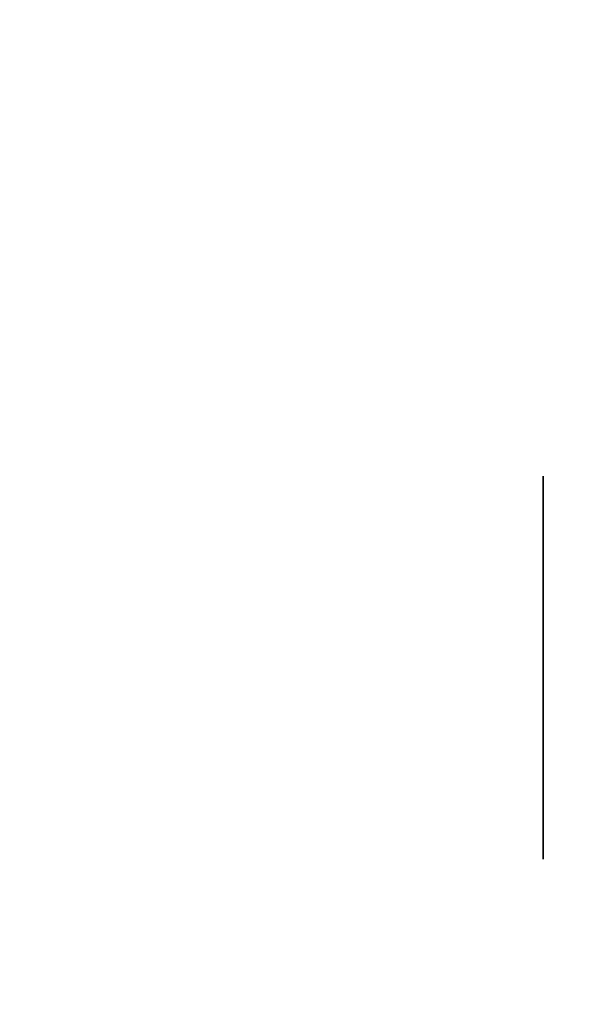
# Model space of a CAD drawing. Extents: x 413.3 to 457.5, y 5047.8 to 5050.
# Tile 4 of 256: x 413.3937 to 413.417, y 5047.8478 to 5047.8889. Entities that reach past the tile are written whole.
import ezdxf

# ---------------------------------------------------------------- set-up
doc = ezdxf.new("R2010")
doc.units = 0
doc.header["$LTSCALE"] = 150
doc.header["$MEASUREMENT"] = 0
doc.layers.add('3DFACE_BOLT', color=7, linetype='CONTINUOUS')
doc.layers.add('3DFACE_SHAPE', color=7, linetype='CONTINUOUS')

msp = doc.modelspace()

# ---------------------------------------------------------------- linework, layer by layer
at = {"layer": '3DFACE_BOLT', "color": 1}
for points, invisible_edges in [([(413.365539, 5047.869468, -0.067472), (413.365539, 5047.869859, -0.065), (413.415539, 5047.869468, -0.067472)], 14), ([(413.415539, 5047.869468, -0.067472), (413.365539, 5047.869859, -0.065), (413.415539, 5047.869859, -0.065)], 3), ([(413.365539, 5047.869859, -0.065), (413.365539, 5047.869468, -0.062528), (413.415539, 5047.869859, -0.065)], 14), ([(413.415539, 5047.869859, -0.065), (413.365539, 5047.869468, -0.062528), (413.415539, 5047.869468, -0.062528)], 3), ([(413.365539, 5047.869468, -0.137472), (413.365539, 5047.869859, -0.135), (413.415539, 5047.869468, -0.137472)], 14), ([(413.415539, 5047.869468, -0.137472), (413.365539, 5047.869859, -0.135), (413.415539, 5047.869859, -0.135)], 3), ([(413.365539, 5047.869859, -0.135), (413.365539, 5047.869468, -0.132528), (413.415539, 5047.869859, -0.135)], 14), ([(413.415539, 5047.869859, -0.135), (413.365539, 5047.869468, -0.132528), (413.415539, 5047.869468, -0.132528)], 3), ([(413.415539, 5047.869468, -0.067472), (413.415539, 5047.869859, -0.065), (413.415539, 5047.869468, -0.062528)], 12), ([(413.415539, 5047.869468, -0.137472), (413.415539, 5047.869859, -0.135), (413.415539, 5047.869468, -0.132528)], 12), ([(413.365539, 5047.868332, -0.069702), (413.365539, 5047.869468, -0.067472), (413.415539, 5047.868332, -0.069702)], 14), ([(413.415539, 5047.868332, -0.069702), (413.365539, 5047.869468, -0.067472), (413.415539, 5047.869468, -0.067472)], 3), ([(413.365539, 5047.869468, -0.062528), (413.365539, 5047.868332, -0.060298), (413.415539, 5047.869468, -0.062528)], 14), ([(413.415539, 5047.869468, -0.062528), (413.365539, 5047.868332, -0.060298), (413.415539, 5047.868332, -0.060298)], 3), ([(413.365539, 5047.868332, -0.139702), (413.365539, 5047.869468, -0.137472), (413.415539, 5047.868332, -0.139702)], 14), ([(413.415539, 5047.868332, -0.139702), (413.365539, 5047.869468, -0.137472), (413.415539, 5047.869468, -0.137472)], 3), ([(413.365539, 5047.869468, -0.132528), (413.365539, 5047.868332, -0.130298), (413.415539, 5047.869468, -0.132528)], 14), ([(413.415539, 5047.869468, -0.132528), (413.365539, 5047.868332, -0.130298), (413.415539, 5047.868332, -0.130298)], 3), ([(413.415539, 5047.868332, -0.069702), (413.415539, 5047.869468, -0.067472), (413.415539, 5047.868332, -0.060298)], 14), ([(413.415539, 5047.868332, -0.060298), (413.415539, 5047.869468, -0.067472), (413.415539, 5047.869468, -0.062528)], 3), ([(413.415539, 5047.868332, -0.139702), (413.415539, 5047.869468, -0.137472), (413.415539, 5047.868332, -0.130298)], 14), ([(413.415539, 5047.868332, -0.130298), (413.415539, 5047.869468, -0.137472), (413.415539, 5047.869468, -0.132528)], 3), ([(413.365539, 5047.866562, -0.071472), (413.365539, 5047.868332, -0.069702), (413.415539, 5047.866562, -0.071472)], 14), ([(413.415539, 5047.866562, -0.071472), (413.365539, 5047.868332, -0.069702), (413.415539, 5047.868332, -0.069702)], 3), ([(413.365539, 5047.868332, -0.060298), (413.365539, 5047.866562, -0.058528), (413.415539, 5047.868332, -0.060298)], 14), ([(413.415539, 5047.868332, -0.060298), (413.365539, 5047.866562, -0.058528), (413.415539, 5047.866562, -0.058528)], 3), ([(413.365539, 5047.866562, -0.141472), (413.365539, 5047.868332, -0.139702), (413.415539, 5047.866562, -0.141472)], 14), ([(413.415539, 5047.866562, -0.141472), (413.365539, 5047.868332, -0.139702), (413.415539, 5047.868332, -0.139702)], 3), ([(413.365539, 5047.868332, -0.130298), (413.365539, 5047.866562, -0.128528), (413.415539, 5047.868332, -0.130298)], 14), ([(413.415539, 5047.868332, -0.130298), (413.365539, 5047.866562, -0.128528), (413.415539, 5047.866562, -0.128528)], 3), ([(413.415539, 5047.866562, -0.071472), (413.415539, 5047.868332, -0.069702), (413.415539, 5047.866562, -0.058528)], 14), ([(413.415539, 5047.866562, -0.058528), (413.415539, 5047.868332, -0.069702), (413.415539, 5047.868332, -0.060298)], 3), ([(413.415539, 5047.866562, -0.141472), (413.415539, 5047.868332, -0.139702), (413.415539, 5047.866562, -0.128528)], 14), ([(413.415539, 5047.866562, -0.128528), (413.415539, 5047.868332, -0.139702), (413.415539, 5047.868332, -0.130298)], 3), ([(413.365539, 5047.864332, -0.072608), (413.365539, 5047.866562, -0.071472), (413.415539, 5047.864332, -0.072608)], 14), ([(413.415539, 5047.864332, -0.072608), (413.365539, 5047.866562, -0.071472), (413.415539, 5047.866562, -0.071472)], 3), ([(413.365539, 5047.866562, -0.058528), (413.365539, 5047.864332, -0.057392), (413.415539, 5047.866562, -0.058528)], 14), ([(413.415539, 5047.866562, -0.058528), (413.365539, 5047.864332, -0.057392), (413.415539, 5047.864332, -0.057392)], 3), ([(413.365539, 5047.864332, -0.142608), (413.365539, 5047.866562, -0.141472), (413.415539, 5047.864332, -0.142608)], 14), ([(413.415539, 5047.864332, -0.142608), (413.365539, 5047.866562, -0.141472), (413.415539, 5047.866562, -0.141472)], 3), ([(413.365539, 5047.866562, -0.128528), (413.365539, 5047.864332, -0.127392), (413.415539, 5047.866562, -0.128528)], 14), ([(413.415539, 5047.866562, -0.128528), (413.365539, 5047.864332, -0.127392), (413.415539, 5047.864332, -0.127392)], 3), ([(413.415539, 5047.864332, -0.072608), (413.415539, 5047.866562, -0.071472), (413.415539, 5047.864332, -0.057392)], 14), ([(413.415539, 5047.864332, -0.057392), (413.415539, 5047.866562, -0.071472), (413.415539, 5047.866562, -0.058528)], 3), ([(413.415539, 5047.864332, -0.142608), (413.415539, 5047.866562, -0.141472), (413.415539, 5047.864332, -0.127392)], 14), ([(413.415539, 5047.864332, -0.127392), (413.415539, 5047.866562, -0.141472), (413.415539, 5047.866562, -0.128528)], 3), ([(413.365539, 5047.861859, -0.073), (413.365539, 5047.864332, -0.072608), (413.415539, 5047.861859, -0.073)], 14), ([(413.415539, 5047.861859, -0.073), (413.365539, 5047.864332, -0.072608), (413.415539, 5047.864332, -0.072608)], 3), ([(413.365539, 5047.864332, -0.057392), (413.365539, 5047.861859, -0.057), (413.415539, 5047.864332, -0.057392)], 14), ([(413.415539, 5047.864332, -0.057392), (413.365539, 5047.861859, -0.057), (413.415539, 5047.861859, -0.057)], 3), ([(413.365539, 5047.861859, -0.143), (413.365539, 5047.864332, -0.142608), (413.415539, 5047.861859, -0.143)], 14), ([(413.415539, 5047.861859, -0.143), (413.365539, 5047.864332, -0.142608), (413.415539, 5047.864332, -0.142608)], 3), ([(413.365539, 5047.864332, -0.127392), (413.365539, 5047.861859, -0.127), (413.415539, 5047.864332, -0.127392)], 14), ([(413.415539, 5047.864332, -0.127392), (413.365539, 5047.861859, -0.127), (413.415539, 5047.861859, -0.127)], 3), ([(413.415539, 5047.861859, -0.073), (413.415539, 5047.864332, -0.072608), (413.415539, 5047.861859, -0.057)], 14), ([(413.415539, 5047.861859, -0.057), (413.415539, 5047.864332, -0.072608), (413.415539, 5047.864332, -0.057392)], 3), ([(413.415539, 5047.861859, -0.143), (413.415539, 5047.864332, -0.142608), (413.415539, 5047.861859, -0.127)], 14), ([(413.415539, 5047.861859, -0.127), (413.415539, 5047.864332, -0.142608), (413.415539, 5047.864332, -0.127392)], 3), ([(413.365539, 5047.859387, -0.072608), (413.365539, 5047.861859, -0.073), (413.415539, 5047.859387, -0.072608)], 14), ([(413.415539, 5047.859387, -0.072608), (413.365539, 5047.861859, -0.073), (413.415539, 5047.861859, -0.073)], 3), ([(413.365539, 5047.861859, -0.057), (413.365539, 5047.859387, -0.057392), (413.415539, 5047.861859, -0.057)], 14), ([(413.415539, 5047.861859, -0.057), (413.365539, 5047.859387, -0.057392), (413.415539, 5047.859387, -0.057392)], 3), ([(413.365539, 5047.859387, -0.142608), (413.365539, 5047.861859, -0.143), (413.415539, 5047.859387, -0.142608)], 14), ([(413.415539, 5047.859387, -0.142608), (413.365539, 5047.861859, -0.143), (413.415539, 5047.861859, -0.143)], 3), ([(413.365539, 5047.861859, -0.127), (413.365539, 5047.859387, -0.127392), (413.415539, 5047.861859, -0.127)], 14), ([(413.415539, 5047.861859, -0.127), (413.365539, 5047.859387, -0.127392), (413.415539, 5047.859387, -0.127392)], 3), ([(413.415539, 5047.859387, -0.072608), (413.415539, 5047.861859, -0.073), (413.415539, 5047.859387, -0.057392)], 14), ([(413.415539, 5047.859387, -0.057392), (413.415539, 5047.861859, -0.073), (413.415539, 5047.861859, -0.057)], 3), ([(413.415539, 5047.859387, -0.142608), (413.415539, 5047.861859, -0.143), (413.415539, 5047.859387, -0.127392)], 14), ([(413.415539, 5047.859387, -0.127392), (413.415539, 5047.861859, -0.143), (413.415539, 5047.861859, -0.127)], 3), ([(413.365539, 5047.857157, -0.071472), (413.365539, 5047.859387, -0.072608), (413.415539, 5047.857157, -0.071472)], 14), ([(413.415539, 5047.857157, -0.071472), (413.365539, 5047.859387, -0.072608), (413.415539, 5047.859387, -0.072608)], 3), ([(413.365539, 5047.859387, -0.057392), (413.365539, 5047.857157, -0.058528), (413.415539, 5047.859387, -0.057392)], 14), ([(413.415539, 5047.859387, -0.057392), (413.365539, 5047.857157, -0.058528), (413.415539, 5047.857157, -0.058528)], 3), ([(413.365539, 5047.857157, -0.141472), (413.365539, 5047.859387, -0.142608), (413.415539, 5047.857157, -0.141472)], 14), ([(413.415539, 5047.857157, -0.141472), (413.365539, 5047.859387, -0.142608), (413.415539, 5047.859387, -0.142608)], 3), ([(413.365539, 5047.859387, -0.127392), (413.365539, 5047.857157, -0.128528), (413.415539, 5047.859387, -0.127392)], 14), ([(413.415539, 5047.859387, -0.127392), (413.365539, 5047.857157, -0.128528), (413.415539, 5047.857157, -0.128528)], 3), ([(413.415539, 5047.857157, -0.071472), (413.415539, 5047.859387, -0.072608), (413.415539, 5047.857157, -0.058528)], 14), ([(413.415539, 5047.857157, -0.058528), (413.415539, 5047.859387, -0.072608), (413.415539, 5047.859387, -0.057392)], 3), ([(413.415539, 5047.857157, -0.141472), (413.415539, 5047.859387, -0.142608), (413.415539, 5047.857157, -0.128528)], 14), ([(413.415539, 5047.857157, -0.128528), (413.415539, 5047.859387, -0.142608), (413.415539, 5047.859387, -0.127392)], 3), ([(413.365539, 5047.855387, -0.069702), (413.365539, 5047.857157, -0.071472), (413.415539, 5047.855387, -0.069702)], 14), ([(413.415539, 5047.855387, -0.069702), (413.365539, 5047.857157, -0.071472), (413.415539, 5047.857157, -0.071472)], 3), ([(413.365539, 5047.857157, -0.058528), (413.365539, 5047.855387, -0.060298), (413.415539, 5047.857157, -0.058528)], 14), ([(413.415539, 5047.857157, -0.058528), (413.365539, 5047.855387, -0.060298), (413.415539, 5047.855387, -0.060298)], 3), ([(413.365539, 5047.855387, -0.139702), (413.365539, 5047.857157, -0.141472), (413.415539, 5047.855387, -0.139702)], 14), ([(413.415539, 5047.855387, -0.139702), (413.365539, 5047.857157, -0.141472), (413.415539, 5047.857157, -0.141472)], 3), ([(413.365539, 5047.857157, -0.128528), (413.365539, 5047.855387, -0.130298), (413.415539, 5047.857157, -0.128528)], 14), ([(413.415539, 5047.857157, -0.128528), (413.365539, 5047.855387, -0.130298), (413.415539, 5047.855387, -0.130298)], 3), ([(413.415539, 5047.855387, -0.069702), (413.415539, 5047.857157, -0.071472), (413.415539, 5047.855387, -0.060298)], 14), ([(413.415539, 5047.855387, -0.060298), (413.415539, 5047.857157, -0.071472), (413.415539, 5047.857157, -0.058528)], 3), ([(413.415539, 5047.855387, -0.139702), (413.415539, 5047.857157, -0.141472), (413.415539, 5047.855387, -0.130298)], 14), ([(413.415539, 5047.855387, -0.130298), (413.415539, 5047.857157, -0.141472), (413.415539, 5047.857157, -0.128528)], 3), ([(413.365539, 5047.854251, -0.067472), (413.365539, 5047.855387, -0.069702), (413.415539, 5047.854251, -0.067472)], 14), ([(413.415539, 5047.854251, -0.067472), (413.365539, 5047.855387, -0.069702), (413.415539, 5047.855387, -0.069702)], 3), ([(413.365539, 5047.855387, -0.060298), (413.365539, 5047.854251, -0.062528), (413.415539, 5047.855387, -0.060298)], 14), ([(413.415539, 5047.855387, -0.060298), (413.365539, 5047.854251, -0.062528), (413.415539, 5047.854251, -0.062528)], 3), ([(413.365539, 5047.854251, -0.137472), (413.365539, 5047.855387, -0.139702), (413.415539, 5047.854251, -0.137472)], 14), ([(413.415539, 5047.854251, -0.137472), (413.365539, 5047.855387, -0.139702), (413.415539, 5047.855387, -0.139702)], 3), ([(413.365539, 5047.855387, -0.130298), (413.365539, 5047.854251, -0.132528), (413.415539, 5047.855387, -0.130298)], 14), ([(413.415539, 5047.855387, -0.130298), (413.365539, 5047.854251, -0.132528), (413.415539, 5047.854251, -0.132528)], 3), ([(413.415539, 5047.854251, -0.067472), (413.415539, 5047.855387, -0.069702), (413.415539, 5047.854251, -0.062528)], 14), ([(413.415539, 5047.854251, -0.062528), (413.415539, 5047.855387, -0.069702), (413.415539, 5047.855387, -0.060298)], 3), ([(413.415539, 5047.854251, -0.137472), (413.415539, 5047.855387, -0.139702), (413.415539, 5047.854251, -0.132528)], 14), ([(413.415539, 5047.854251, -0.132528), (413.415539, 5047.855387, -0.139702), (413.415539, 5047.855387, -0.130298)], 3), ([(413.365539, 5047.853859, -0.065), (413.365539, 5047.854251, -0.067472), (413.415539, 5047.853859, -0.065)], 14), ([(413.415539, 5047.853859, -0.065), (413.365539, 5047.854251, -0.067472), (413.415539, 5047.854251, -0.067472)], 3), ([(413.365539, 5047.854251, -0.062528), (413.365539, 5047.853859, -0.065), (413.415539, 5047.854251, -0.062528)], 14), ([(413.415539, 5047.854251, -0.062528), (413.365539, 5047.853859, -0.065), (413.415539, 5047.853859, -0.065)], 3), ([(413.365539, 5047.853859, -0.135), (413.365539, 5047.854251, -0.137472), (413.415539, 5047.853859, -0.135)], 14), ([(413.415539, 5047.853859, -0.135), (413.365539, 5047.854251, -0.137472), (413.415539, 5047.854251, -0.137472)], 3), ([(413.365539, 5047.854251, -0.132528), (413.365539, 5047.853859, -0.135), (413.415539, 5047.854251, -0.132528)], 14), ([(413.415539, 5047.854251, -0.132528), (413.365539, 5047.853859, -0.135), (413.415539, 5047.853859, -0.135)], 3), ([(413.415539, 5047.853859, -0.065), (413.415539, 5047.854251, -0.067472), (413.415539, 5047.854251, -0.062528)], 2), ([(413.415539, 5047.853859, -0.135), (413.415539, 5047.854251, -0.137472), (413.415539, 5047.854251, -0.132528)], 2)]:
    msp.add_3dface(points, dxfattribs=dict(at, invisible_edges=invisible_edges))
at = {"layer": '3DFACE_SHAPE', "color": 13}
for points, invisible_edges in [([(413.468689, 5047.825009), (413.468689, 5050.025009), (413.268689, 5047.825009)], 2), ([(413.468689, 5050.025009), (413.268689, 5050.025009), (413.268689, 5047.825009)], 12), ([(413.268689, 5047.825009, -0.2), (413.268689, 5050.025009, -0.2), (413.468689, 5047.825009, -0.2)], 2), ([(413.268689, 5050.025009, -0.2), (413.468689, 5050.025009, -0.2), (413.468689, 5047.825009, -0.2)], 12), ([(413.371839, 5047.825009, -0.0095), (413.371839, 5050.025009, -0.0095), (413.468689, 5047.825009, -0.0095)], 2), ([(413.371839, 5050.025009, -0.0095), (413.468689, 5050.025009, -0.0095), (413.468689, 5047.825009, -0.0095)], 12), ([(413.468689, 5047.825009, -0.1905), (413.468689, 5050.025009, -0.1905), (413.371839, 5047.825009, -0.1905)], 2), ([(413.468689, 5050.025009, -0.1905), (413.371839, 5050.025009, -0.1905), (413.371839, 5047.825009, -0.1905)], 12)]:
    msp.add_3dface(points, dxfattribs=dict(at, invisible_edges=invisible_edges))

doc.saveas('drawing.dxf')
